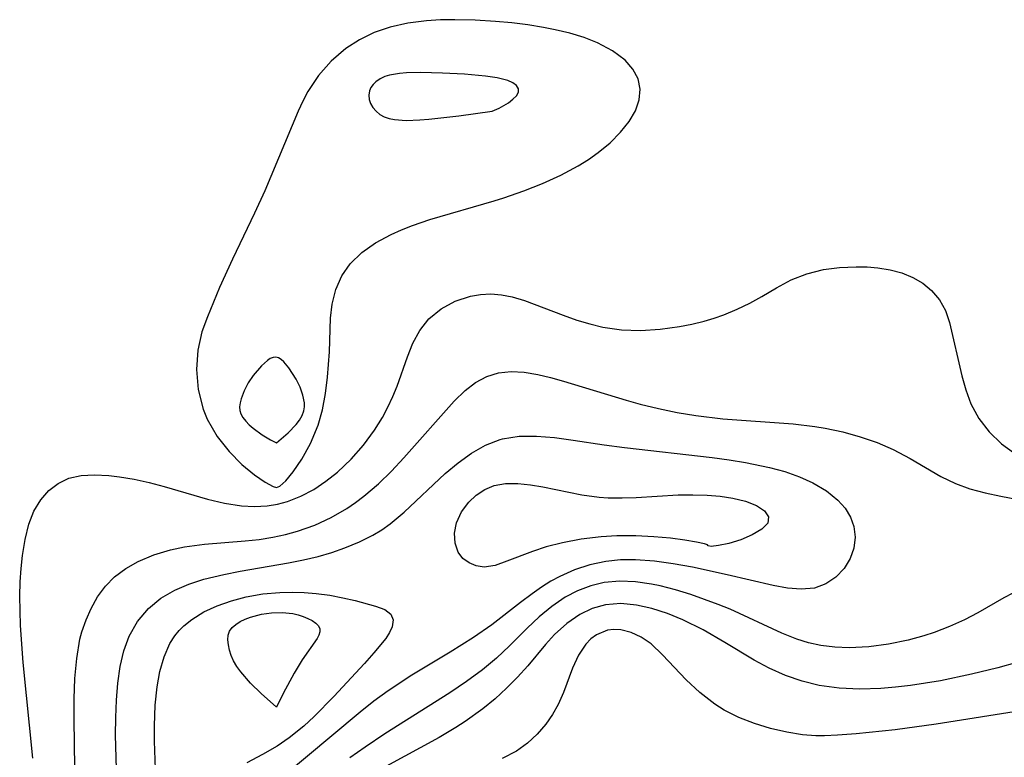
# Model space of a CAD drawing. Header units: metres. Extents: x 1073367 to 1082519, y 1569854 to 1574957.
# Tile 189 of 256: x 1075285 to 1075376, y 1573412 to 1573480. Entities that reach past the tile are written whole.
import ezdxf

# ---------------------------------------------------------------- set-up
doc = ezdxf.new("R2010")
doc.units = ezdxf.units.M
doc.layers.add('CGG_CurvaNivelLidar_v1', color=253, linetype='Continuous', lineweight=30)

msp = doc.modelspace()

# ---------------------------------------------------------------- linework, layer by layer
at = {"layer": 'CGG_CurvaNivelLidar_v1'}
for p, q in [((1075323.6995, 1573479.877, 67), (1075322.3923, 1573479.7946, 67)), ((1075325.0242, 1573479.9054, 67), (1075323.6995, 1573479.877, 67)), ((1075326.908, 1573479.8686, 67), (1075325.0242, 1573479.9054, 67)), ((1075328.7986, 1573479.7527, 67), (1075326.908, 1573479.8686, 67)), ((1075319.0284, 1573479.2153, 67), (1075317.5654, 1573478.7103, 67)), ((1075320.6793, 1573479.5802, 67), (1075319.0284, 1573479.2153, 67)), ((1075322.3923, 1573479.7946, 67), (1075320.6793, 1573479.5802, 67)), ((1075330.3032, 1573479.6066, 67), (1075328.7986, 1573479.7527, 67)), ((1075331.7931, 1573479.4156, 67), (1075330.3032, 1573479.6066, 67)), ((1075333.2582, 1573479.1794, 67), (1075331.7931, 1573479.4156, 67)), ((1075334.3186, 1573478.9727, 67), (1075333.2582, 1573479.1794, 67)), ((1075335.6984, 1573478.6412, 67), (1075334.3186, 1573478.9727, 67)), ((1075316.1885, 1573478.0484, 67), (1075314.9153, 1573477.2324, 67)), ((1075317.5654, 1573478.7103, 67), (1075316.1885, 1573478.0484, 67)), ((1075337.0144, 1573478.2411, 67), (1075335.6984, 1573478.6412, 67)), ((1075338.2459, 1573477.7643, 67), (1075337.0144, 1573478.2411, 67)), ((1075314.9153, 1573477.2324, 67), (1075313.572, 1573476.0756, 67)), ((1075339.6502, 1573477.0321, 67), (1075338.2459, 1573477.7643, 67)), ((1075340.8138, 1573476.1497, 67), (1075339.6502, 1573477.0321, 67)), ((1075313.572, 1573476.0756, 67), (1075312.4014, 1573474.74, 67)), ((1075341.5266, 1573475.3238, 67), (1075340.8138, 1573476.1497, 67)), ((1075342.0048, 1573474.4184, 67), (1075341.5266, 1573475.3238, 67)), ((1075312.4014, 1573474.74, 67), (1075311.4127, 1573473.2546, 67)), ((1075318.1001, 1573474.4234, 67.5), (1075317.7078, 1573474.1498, 67.5)), ((1075318.5579, 1573474.6359, 67.5), (1075318.1001, 1573474.4234, 67.5)), ((1075318.9811, 1573474.7662, 67.5), (1075318.5579, 1573474.6359, 67.5)), ((1075319.9047, 1573474.9257, 67.5), (1075318.9811, 1573474.7662, 67.5)), ((1075320.5398, 1573474.9781, 67.5), (1075319.9047, 1573474.9257, 67.5)), ((1075321.8599, 1573475.0091, 67.5), (1075320.5398, 1573474.9781, 67.5)), ((1075323.8947, 1573474.9562, 67.5), (1075321.8599, 1573475.0091, 67.5)), ((1075325.9352, 1573474.8431, 67.5), (1075323.8947, 1573474.9562, 67.5)), ((1075327.8729, 1573474.6663, 67.5), (1075325.9352, 1573474.8431, 67.5)), ((1075328.9414, 1573474.5021, 67.5), (1075327.8729, 1573474.6663, 67.5)), ((1075329.9375, 1573474.2561, 67.5), (1075328.9414, 1573474.5021, 67.5)), ((1075342.2115, 1573473.4591, 67), (1075342.0048, 1573474.4184, 67)), ((1075317.262, 1573473.6084, 67.5), (1075317.1322, 1573473.2993, 67.5)), ((1075317.4564, 1573473.894, 67.5), (1075317.262, 1573473.6084, 67.5)), ((1075317.7078, 1573474.1498, 67.5), (1075317.4564, 1573473.894, 67.5)), ((1075330.3989, 1573474.0599, 67.5), (1075329.9375, 1573474.2561, 67.5)), ((1075330.7439, 1573473.8073, 67.5), (1075330.3989, 1573474.0599, 67.5)), ((1075330.9321, 1573473.5098, 67.5), (1075330.7439, 1573473.8073, 67.5)), ((1075330.9266, 1573473.1793, 67.5), (1075330.9321, 1573473.5098, 67.5)), ((1075342.1172, 1573472.4705, 67), (1075342.2115, 1573473.4591, 67)), ((1075311.4127, 1573473.2546, 67), (1075310.9372, 1573472.3558, 67)), ((1075317.1322, 1573473.2993, 67.5), (1075317.071, 1573472.9117, 67.5)), ((1075317.071, 1573472.9117, 67.5), (1075317.1039, 1573472.5158, 67.5)), ((1075317.1039, 1573472.5158, 67.5), (1075317.2252, 1573472.1283, 67.5)), ((1075329.9914, 1573472.2138, 67.5), (1075330.4042, 1573472.5255, 67.5)), ((1075330.4042, 1573472.5255, 67.5), (1075330.7341, 1573472.8529, 67.5)), ((1075330.7341, 1573472.8529, 67.5), (1075330.9266, 1573473.1793, 67.5)), ((1075310.9372, 1573472.3558, 67), (1075310.5016, 1573471.4227, 67)), ((1075317.2252, 1573472.1283, 67.5), (1075317.439, 1573471.7535, 67.5)), ((1075317.439, 1573471.7535, 67.5), (1075317.7294, 1573471.4148, 67.5)), ((1075328.5, 1573471.4285, 67.5), (1075329.1271, 1573471.702, 67.5)), ((1075329.1271, 1573471.702, 67.5), (1075329.9914, 1573472.2138, 67.5)), ((1075341.7602, 1573471.4709, 67), (1075342.1172, 1573472.4705, 67)), ((1075310.5016, 1573471.4227, 67), (1075307.4336, 1573464.0445, 67)), ((1075317.7294, 1573471.4148, 67.5), (1075318.0841, 1573471.123, 67.5)), ((1075318.0841, 1573471.123, 67.5), (1075318.4955, 1573470.8922, 67.5)), ((1075318.4955, 1573470.8922, 67.5), (1075318.9485, 1573470.7363, 67.5)), ((1075318.9485, 1573470.7363, 67.5), (1075319.4407, 1573470.6399, 67.5)), ((1075321.7907, 1573470.6167, 67.5), (1075322.6262, 1573470.6827, 67.5)), ((1075322.6262, 1573470.6827, 67.5), (1075325.4024, 1573470.9875, 67.5)), ((1075325.4024, 1573470.9875, 67.5), (1075328.5, 1573471.4285, 67.5)), ((1075341.1855, 1573470.4796, 67), (1075341.7602, 1573471.4709, 67)), ((1075319.4407, 1573470.6399, 67.5), (1075320.5069, 1573470.5727, 67.5)), ((1075320.5069, 1573470.5727, 67.5), (1075321.7907, 1573470.6167, 67.5)), ((1075340.3852, 1573469.466, 67), (1075341.1855, 1573470.4796, 67)), ((1075339.4187, 1573468.4957, 67), (1075340.3852, 1573469.466, 67)), ((1075338.3125, 1573467.5836, 67), (1075339.4187, 1573468.4957, 67)), ((1075337.4198, 1573466.9576, 67), (1075338.3125, 1573467.5836, 67)), ((1075334.8613, 1573465.5097, 67), (1075336.4719, 1573466.3711, 67)), ((1075336.4719, 1573466.3711, 67), (1075337.4198, 1573466.9576, 67)), ((1075333.1665, 1573464.7332, 67), (1075334.8613, 1573465.5097, 67)), ((1075331.414, 1573464.0326, 67), (1075333.1665, 1573464.7332, 67)), ((1075307.4336, 1573464.0445, 67), (1075306.4706, 1573461.966, 67)), ((1075328.688, 1573463.1168, 67), (1075329.5789, 1573463.3931, 67)), ((1075329.5789, 1573463.3931, 67), (1075331.414, 1573464.0326, 67)), ((1075322.7095, 1573461.3785, 67), (1075328.688, 1573463.1168, 67)), ((1075306.4706, 1573461.966, 67), (1075304.4199, 1573457.7195, 67)), ((1075320.0915, 1573460.4314, 67), (1075321.1016, 1573460.8295, 67)), ((1075321.1016, 1573460.8295, 67), (1075322.7095, 1573461.3785, 67)), ((1075317.6877, 1573459.2235, 67), (1075319.1197, 1573459.9955, 67)), ((1075319.1197, 1573459.9955, 67), (1075320.0915, 1573460.4314, 67)), ((1075316.4087, 1573458.3312, 67), (1075317.6877, 1573459.2235, 67)), ((1075315.3339, 1573457.2934, 67), (1075316.4087, 1573458.3312, 67)), ((1075304.4199, 1573457.7195, 67), (1075303.2352, 1573455.0832, 67)), ((1075314.5497, 1573456.155, 67), (1075315.3339, 1573457.2934, 67)), ((1075360.686, 1573456.9383, 66.5), (1075362.2086, 1573457.0033, 66.5)), ((1075362.2086, 1573457.0033, 66.5), (1075363.2262, 1573456.987, 66.5)), ((1075313.9911, 1573454.8929, 67), (1075314.5497, 1573456.155, 67)), ((1075356.1878, 1573455.802, 66.5), (1075357.6409, 1573456.3674, 66.5)), ((1075357.6409, 1573456.3674, 66.5), (1075359.1778, 1573456.7447, 66.5)), ((1075359.1778, 1573456.7447, 66.5), (1075360.686, 1573456.9383, 66.5)), ((1075363.2262, 1573456.987, 66.5), (1075364.2291, 1573456.9112, 66.5)), ((1075364.2291, 1573456.9112, 66.5), (1075365.3656, 1573456.7284, 66.5)), ((1075365.3656, 1573456.7284, 66.5), (1075366.4513, 1573456.4353, 66.5)), ((1075366.4513, 1573456.4353, 66.5), (1075367.4651, 1573456.0218, 66.5)), ((1075354.8378, 1573455.0651, 66.5), (1075356.1878, 1573455.802, 66.5)), ((1075367.4651, 1573456.0218, 66.5), (1075368.3838, 1573455.4786, 66.5)), ((1075368.3838, 1573455.4786, 66.5), (1075369.1893, 1573454.8111, 66.5)), ((1075303.2352, 1573455.0832, 67), (1075302.1016, 1573452.368, 67)), ((1075313.6519, 1573453.5405, 67), (1075313.9911, 1573454.8929, 67)), ((1075325.0608, 1573453.8231, 66.5), (1075326.4726, 1573454.2895, 66.5)), ((1075326.4726, 1573454.2895, 66.5), (1075327.4072, 1573454.4481, 66.5)), ((1075327.4072, 1573454.4481, 66.5), (1075328.3629, 1573454.4937, 66.5)), ((1075328.3629, 1573454.4937, 66.5), (1075329.349, 1573454.4195, 66.5)), ((1075329.349, 1573454.4195, 66.5), (1075330.3374, 1573454.232, 66.5)), ((1075352.3699, 1573453.642, 66.5), (1075353.4936, 1573454.2574, 66.5)), ((1075353.4936, 1573454.2574, 66.5), (1075354.8378, 1573455.0651, 66.5)), ((1075369.1893, 1573454.8111, 66.5), (1075369.9291, 1573453.9348, 66.5)), ((1075313.521, 1573452.2436, 67), (1075313.6519, 1573453.5405, 67)), ((1075323.7659, 1573453.115, 66.5), (1075325.0608, 1573453.8231, 66.5)), ((1075330.3374, 1573454.232, 66.5), (1075331.4926, 1573453.8873, 66.5)), ((1075331.4926, 1573453.8873, 66.5), (1075335.0778, 1573452.5143, 66.5)), ((1075351.1874, 1573453.0715, 66.5), (1075352.3699, 1573453.642, 66.5)), ((1075369.9291, 1573453.9348, 66.5), (1075370.4886, 1573452.9403, 66.5)), ((1075322.6343, 1573452.1767, 66.5), (1075323.7659, 1573453.115, 66.5)), ((1075335.0778, 1573452.5143, 66.5), (1075336.329, 1573452.072, 66.5)), ((1075349.0524, 1573452.2398, 66.5), (1075349.9546, 1573452.5597, 66.5)), ((1075349.9546, 1573452.5597, 66.5), (1075351.1874, 1573453.0715, 66.5)), ((1075370.4886, 1573452.9403, 66.5), (1075370.868, 1573451.8533, 66.5)), ((1075302.1016, 1573452.368, 67), (1075301.5904, 1573450.9646, 67)), ((1075313.4081, 1573449.1294, 67), (1075313.521, 1573452.2436, 67)), ((1075321.7749, 1573451.101, 66.5), (1075322.6343, 1573452.1767, 66.5)), ((1075336.329, 1573452.072, 66.5), (1075337.5292, 1573451.7103, 66.5)), ((1075337.5292, 1573451.7103, 66.5), (1075338.7519, 1573451.4221, 66.5)), ((1075345.8496, 1573451.4639, 66.5), (1075346.9991, 1573451.6859, 66.5)), ((1075346.9991, 1573451.6859, 66.5), (1075348.1309, 1573451.9619, 66.5)), ((1075348.1309, 1573451.9619, 66.5), (1075349.0524, 1573452.2398, 66.5)), ((1075370.868, 1573451.8533, 66.5), (1075372.0044, 1573446.9119, 66.5)), ((1075301.5904, 1573450.9646, 67), (1075301.2131, 1573449.2896, 67)), ((1075321.1503, 1573449.9392, 66.5), (1075321.7749, 1573451.101, 66.5)), ((1075338.7519, 1573451.4221, 66.5), (1075340.4872, 1573451.1724, 66.5)), ((1075340.4872, 1573451.1724, 66.5), (1075342.2411, 1573451.1023, 66.5)), ((1075342.2411, 1573451.1023, 66.5), (1075344.0521, 1573451.2118, 66.5)), ((1075344.0521, 1573451.2118, 66.5), (1075345.8496, 1573451.4639, 66.5)), ((1075320.6405, 1573448.6678, 66.5), (1075321.1503, 1573449.9392, 66.5)), ((1075301.2131, 1573449.2896, 67), (1075301.0912, 1573447.4823, 67)), ((1075313.2453, 1573446.7885, 67), (1075313.4081, 1573449.1294, 67)), ((1075307.6573, 1573448.3129, 67.5), (1075307.1215, 1573447.8279, 67.5)), ((1075307.9238, 1573448.4922, 67.5), (1075307.6573, 1573448.3129, 67.5)), ((1075308.1869, 1573448.6093, 67.5), (1075307.9238, 1573448.4922, 67.5)), ((1075308.4443, 1573448.643, 67.5), (1075308.1869, 1573448.6093, 67.5)), ((1075308.6997, 1573448.5738, 67.5), (1075308.4443, 1573448.643, 67.5)), ((1075308.9484, 1573448.418, 67.5), (1075308.6997, 1573448.5738, 67.5)), ((1075309.1912, 1573448.1978, 67.5), (1075308.9484, 1573448.418, 67.5)), ((1075309.6613, 1573447.6283, 67.5), (1075309.1912, 1573448.1978, 67.5)), ((1075319.6864, 1573445.953, 66.5), (1075320.6405, 1573448.6678, 66.5)), ((1075301.0912, 1573447.4823, 67), (1075301.2502, 1573445.6271, 67)), ((1075307.1215, 1573447.8279, 67.5), (1075306.3438, 1573446.9188, 67.5)), ((1075310.3147, 1573446.5962, 67.5), (1075309.6613, 1573447.6283, 67.5)), ((1075327.9857, 1573446.8327, 66), (1075329.0697, 1573447.1878, 66)), ((1075329.0697, 1573447.1878, 66), (1075330.24, 1573447.3094, 66)), ((1075330.24, 1573447.3094, 66), (1075331.4639, 1573447.2307, 66)), ((1075331.4639, 1573447.2307, 66), (1075332.7357, 1573447.0082, 66)), ((1075332.7357, 1573447.0082, 66), (1075333.8965, 1573446.7295, 66)), ((1075305.8811, 1573446.241, 67.5), (1075305.5006, 1573445.5094, 67.5)), ((1075306.3438, 1573446.9188, 67.5), (1075305.8811, 1573446.241, 67.5)), ((1075310.6838, 1573445.8467, 67.5), (1075310.3147, 1573446.5962, 67.5)), ((1075313.052, 1573445.2553, 67), (1075313.2453, 1573446.7885, 67)), ((1075325.9896, 1573445.535, 66), (1075326.9588, 1573446.2696, 66)), ((1075326.9588, 1573446.2696, 66), (1075327.9857, 1573446.8327, 66)), ((1075333.8965, 1573446.7295, 66), (1075335.0862, 1573446.3974, 66)), ((1075335.0862, 1573446.3974, 66), (1075340.9176, 1573444.6289, 66)), ((1075372.0044, 1573446.9119, 66.5), (1075372.3761, 1573445.5907, 66.5)), ((1075301.2502, 1573445.6271, 67), (1075301.7127, 1573443.807, 67)), ((1075305.5006, 1573445.5094, 67.5), (1075305.223, 1573444.7611, 67.5)), ((1075310.9401, 1573445.1179, 67.5), (1075310.6838, 1573445.8467, 67.5)), ((1075312.7631, 1573443.7544, 67), (1075313.052, 1573445.2553, 67)), ((1075319.2878, 1573444.9692, 66.5), (1075319.6864, 1573445.953, 66.5)), ((1075324.98, 1573444.5633, 66), (1075325.9896, 1573445.535, 66)), ((1075372.3761, 1573445.5907, 66.5), (1075372.8567, 1573444.3122, 66.5)), ((1075305.1344, 1573444.3904, 67.5), (1075305.0924, 1573444.0275, 67.5)), ((1075305.223, 1573444.7611, 67.5), (1075305.1344, 1573444.3904, 67.5)), ((1075311.0881, 1573444.3861, 67.5), (1075310.9401, 1573445.1179, 67.5)), ((1075311.1072, 1573444.0273, 67.5), (1075311.0881, 1573444.3861, 67.5)), ((1075318.8345, 1573443.9965, 66.5), (1075319.2878, 1573444.9692, 66.5)), ((1075320.318, 1573439.301, 66), (1075324.98, 1573444.5633, 66)), ((1075340.9176, 1573444.6289, 66), (1075342.2055, 1573444.2756, 66)), ((1075342.2055, 1573444.2756, 66), (1075343.906, 1573443.8603, 66)), ((1075372.8567, 1573444.3122, 66.5), (1075373.5992, 1573442.9473, 66.5)), ((1075301.7127, 1573443.807, 67), (1075302.0928, 1573442.8703, 67)), ((1075305.0924, 1573444.0275, 67.5), (1075305.113, 1573443.677, 67.5)), ((1075305.113, 1573443.677, 67.5), (1075305.2027, 1573443.3658, 67.5)), ((1075305.2027, 1573443.3658, 67.5), (1075305.3842, 1573443.0422, 67.5)), ((1075310.8887, 1573443.2322, 67.5), (1075311.053, 1573443.6526, 67.5)), ((1075311.053, 1573443.6526, 67.5), (1075311.1072, 1573444.0273, 67.5)), ((1075312.3592, 1573442.3243, 67), (1075312.7631, 1573443.7544, 67)), ((1075318.3196, 1573443.0428, 66.5), (1075318.8345, 1573443.9965, 66.5)), ((1075343.906, 1573443.8603, 66), (1075345.6263, 1573443.5046, 66)), ((1075345.6263, 1573443.5046, 66), (1075347.3617, 1573443.2165, 66)), ((1075302.0928, 1573442.8703, 67), (1075303.0053, 1573441.2849, 67)), ((1075305.3842, 1573443.0422, 67.5), (1075305.6509, 1573442.7058, 67.5)), ((1075305.6509, 1573442.7058, 67.5), (1075305.9826, 1573442.3674, 67.5)), ((1075310.3146, 1573442.3809, 67.5), (1075310.6337, 1573442.8035, 67.5)), ((1075310.6337, 1573442.8035, 67.5), (1075310.8887, 1573443.2322, 67.5)), ((1075317.5909, 1573441.8785, 66.5), (1075318.3196, 1573443.0428, 66.5)), ((1075347.3617, 1573443.2165, 66), (1075349.8554, 1573442.9275, 66)), ((1075349.8554, 1573442.9275, 66), (1075356.3964, 1573442.465, 66)), ((1075356.3964, 1573442.465, 66), (1075358.3969, 1573442.216, 66)), ((1075373.5992, 1573442.9473, 66.5), (1075374.5463, 1573441.6967, 66.5)), ((1075305.9826, 1573442.3674, 67.5), (1075306.359, 1573442.0376, 67.5)), ((1075306.359, 1573442.0376, 67.5), (1075307.1662, 1573441.4457, 67.5)), ((1075308.5, 1573440.7, 67.5), (1075309.5887, 1573441.6103, 67.5)), ((1075309.5887, 1573441.6103, 67.5), (1075310.3146, 1573442.3809, 67.5)), ((1075311.6688, 1573440.6351, 67), (1075312.3592, 1573442.3243, 67)), ((1075316.5573, 1573440.4816, 66.5), (1075317.5909, 1573441.8785, 66.5)), ((1075358.3969, 1573442.216, 66), (1075359.3386, 1573442.0518, 66)), ((1075359.3386, 1573442.0518, 66), (1075360.9858, 1573441.6961, 66)), ((1075360.9858, 1573441.6961, 66), (1075362.5954, 1573441.2567, 66)), ((1075374.5463, 1573441.6967, 66.5), (1075375.6844, 1573440.5879, 66.5)), ((1075303.0053, 1573441.2849, 67), (1075304.1129, 1573439.8786, 67)), ((1075307.1662, 1573441.4457, 67.5), (1075307.9528, 1573440.9786, 67.5)), ((1075307.9528, 1573440.9786, 67.5), (1075308.5, 1573440.7, 67.5)), ((1075310.8681, 1573439.174, 67), (1075311.6688, 1573440.6351, 67)), ((1075327.8715, 1573440.4824, 65.5), (1075329.2277, 1573441.0069, 65.5)), ((1075329.2277, 1573441.0069, 65.5), (1075329.441, 1573441.0638, 65.5)), ((1075329.441, 1573441.0638, 65.5), (1075330.9828, 1573441.302, 65.5)), ((1075330.9828, 1573441.302, 65.5), (1075332.5975, 1573441.3177, 65.5)), ((1075332.5975, 1573441.3177, 65.5), (1075334.2691, 1573441.1806, 65.5)), ((1075334.2691, 1573441.1806, 65.5), (1075335.9861, 1573440.949, 65.5)), ((1075335.9861, 1573440.949, 65.5), (1075338.8665, 1573440.505, 65.5)), ((1075362.5954, 1573441.2567, 66), (1075364.1545, 1573440.7248, 66)), ((1075364.1545, 1573440.7248, 66), (1075365.6469, 1573440.0863, 66)), ((1075375.6844, 1573440.5879, 66.5), (1075376.7868, 1573439.7813, 66.5)), ((1075304.1129, 1573439.8786, 67), (1075305.3, 1573438.6844, 67)), ((1075315.411, 1573439.1769, 66.5), (1075316.5573, 1573440.4816, 66.5)), ((1075325.3449, 1573438.8493, 65.5), (1075326.582, 1573439.744, 65.5)), ((1075326.582, 1573439.744, 65.5), (1075327.8715, 1573440.4824, 65.5)), ((1075338.8665, 1573440.505, 65.5), (1075340.7394, 1573440.2598, 65.5)), ((1075340.7394, 1573440.2598, 65.5), (1075348.8782, 1573439.337, 65.5)), ((1075365.6469, 1573440.0863, 66), (1075367.2254, 1573439.2438, 66)), ((1075310.0549, 1573437.9901, 67), (1075310.8681, 1573439.174, 67)), ((1075314.1635, 1573437.9852, 66.5), (1075315.411, 1573439.1769, 66.5)), ((1075319.1583, 1573438.0709, 66), (1075320.318, 1573439.301, 66)), ((1075324.1488, 1573437.8457, 65.5), (1075325.3449, 1573438.8493, 65.5)), ((1075348.8782, 1573439.337, 65.5), (1075350.4374, 1573439.121, 65.5)), ((1075350.4374, 1573439.121, 65.5), (1075351.9758, 1573438.8675, 65.5)), ((1075351.9758, 1573438.8675, 65.5), (1075354.1786, 1573438.4089, 65.5)), ((1075367.2254, 1573439.2438, 66), (1075370.0613, 1573437.5828, 66)), ((1075305.3, 1573438.6844, 67), (1075306.4523, 1573437.7336, 67)), ((1075309.3579, 1573437.1652, 67), (1075310.0549, 1573437.9901, 67)), ((1075313.0859, 1573437.1233, 66.5), (1075314.1635, 1573437.9852, 66.5)), ((1075317.9463, 1573436.8922, 66), (1075319.1583, 1573438.0709, 66)), ((1075320.3258, 1573434.2549, 65.5), (1075324.1488, 1573437.8457, 65.5)), ((1075354.1786, 1573438.4089, 65.5), (1075355.6033, 1573438.0199, 65.5)), ((1075355.6033, 1573438.0199, 65.5), (1075356.9575, 1573437.5513, 65.5)), ((1075287.4039, 1573436.2632, 66.5), (1075288.2685, 1573436.9356, 66.5)), ((1075288.2685, 1573436.9356, 66.5), (1075289.2477, 1573437.4061, 66.5)), ((1075289.2477, 1573437.4061, 66.5), (1075290.4, 1573437.6642, 66.5)), ((1075290.4, 1573437.6642, 66.5), (1075291.6477, 1573437.7254, 66.5)), ((1075291.6477, 1573437.7254, 66.5), (1075292.97, 1573437.6516, 66.5)), ((1075292.97, 1573437.6516, 66.5), (1075293.9427, 1573437.5432, 66.5)), ((1075293.9427, 1573437.5432, 66.5), (1075295.3092, 1573437.3203, 66.5)), ((1075295.3092, 1573437.3203, 66.5), (1075296.6995, 1573437.0199, 66.5)), ((1075296.6995, 1573437.0199, 66.5), (1075298.0978, 1573436.6517, 66.5)), ((1075306.4523, 1573437.7336, 67), (1075307.4675, 1573437.0424, 67)), ((1075307.4675, 1573437.0424, 67), (1075308.1936, 1573436.6428, 67)), ((1075308.8179, 1573436.671, 67), (1075309.3579, 1573437.1652, 67)), ((1075311.9521, 1573436.3663, 66.5), (1075313.0859, 1573437.1233, 66.5)), ((1075328.6851, 1573436.7341, 65), (1075329.7332, 1573436.9219, 65)), ((1075329.7332, 1573436.9219, 65), (1075330.8572, 1573436.9314, 65)), ((1075330.8572, 1573436.9314, 65), (1075332.0357, 1573436.8105, 65)), ((1075356.9575, 1573437.5513, 65.5), (1075358.218, 1573436.991, 65.5)), ((1075358.218, 1573436.991, 65.5), (1075359.4665, 1573436.2516, 65.5)), ((1075370.0613, 1573437.5828, 66), (1075371.4156, 1573436.9203, 66)), ((1075371.4156, 1573436.9203, 66), (1075372.7658, 1573436.4303, 66)), ((1075286.6657, 1573435.4171, 66.5), (1075287.4039, 1573436.2632, 66.5)), ((1075298.0978, 1573436.6517, 66.5), (1075302.1087, 1573435.462, 66.5)), ((1075308.1936, 1573436.6428, 67), (1075308.5, 1573436.5521, 67)), ((1075308.5, 1573436.5521, 67), (1075308.8179, 1573436.671, 67)), ((1075310.7664, 1573435.7316, 66.5), (1075311.9521, 1573436.3663, 66.5)), ((1075316.5889, 1573435.7321, 66), (1075317.9463, 1573436.8922, 66)), ((1075327.0204, 1573435.8486, 65), (1075327.807, 1573436.37, 65)), ((1075327.807, 1573436.37, 65), (1075328.6851, 1573436.7341, 65)), ((1075332.0357, 1573436.8105, 65), (1075333.189, 1573436.6129, 65)), ((1075333.189, 1573436.6129, 65), (1075336.7896, 1573435.8789, 65)), ((1075359.4665, 1573436.2516, 65.5), (1075360.5247, 1573435.3843, 65.5)), ((1075372.7658, 1573436.4303, 66), (1075374.1739, 1573436.0484, 66)), ((1075374.1739, 1573436.0484, 66), (1075375.6202, 1573435.7354, 66)), ((1075286.0317, 1573434.349, 66.5), (1075286.6657, 1573435.4171, 66.5)), ((1075302.1087, 1573435.462, 66.5), (1075303.6823, 1573435.0969, 66.5)), ((1075303.6823, 1573435.0969, 66.5), (1075305.2507, 1573434.8576, 66.5)), ((1075308.5879, 1573434.9919, 66.5), (1075309.5303, 1573435.2426, 66.5)), ((1075309.5303, 1573435.2426, 66.5), (1075310.7664, 1573435.7316, 66.5)), ((1075315.0317, 1573434.6185, 66), (1075315.8228, 1573435.1559, 66)), ((1075315.8228, 1573435.1559, 66), (1075316.5889, 1573435.7321, 66)), ((1075325.6494, 1573434.2814, 65), (1075326.3354, 1573435.2059, 65)), ((1075326.3354, 1573435.2059, 65), (1075327.0204, 1573435.8486, 65)), ((1075336.7896, 1573435.8789, 65), (1075338.3983, 1573435.6549, 65)), ((1075338.3983, 1573435.6549, 65), (1075339.2492, 1573435.5946, 65)), ((1075339.2492, 1573435.5946, 65), (1075340.5379, 1573435.5769, 65)), ((1075340.5379, 1573435.5769, 65), (1075341.8334, 1573435.6229, 65)), ((1075341.8334, 1573435.6229, 65), (1075345.7265, 1573435.8627, 65)), ((1075345.7265, 1573435.8627, 65), (1075347.08, 1573435.885, 65)), ((1075347.08, 1573435.885, 65), (1075348.412, 1573435.8424, 65)), ((1075348.412, 1573435.8424, 65), (1075349.6183, 1573435.7354, 65)), ((1075349.6183, 1573435.7354, 65), (1075350.776, 1573435.5594, 65)), ((1075350.776, 1573435.5594, 65), (1075351.9693, 1573435.2812, 65)), ((1075351.9693, 1573435.2812, 65), (1075352.9878, 1573434.8872, 65)), ((1075360.5247, 1573435.3843, 65.5), (1075361.1853, 1573434.6237, 65.5)), ((1075375.6202, 1573435.7354, 66), (1075379.1245, 1573435.0764, 66)), ((1075285.5543, 1573433.1436, 66.5), (1075286.0317, 1573434.349, 66.5)), ((1075305.2507, 1573434.8576, 66.5), (1075306.4592, 1573434.7895, 66.5)), ((1075306.4592, 1573434.7895, 66.5), (1075307.6504, 1573434.8451, 66.5)), ((1075307.6504, 1573434.8451, 66.5), (1075308.5879, 1573434.9919, 66.5)), ((1075313.5715, 1573433.7702, 66), (1075315.0317, 1573434.6185, 66)), ((1075319.0427, 1573433.1686, 65.5), (1075320.3258, 1573434.2549, 65.5)), ((1075325.1893, 1573433.2699, 65), (1075325.6494, 1573434.2814, 65)), ((1075352.9878, 1573434.8872, 65), (1075353.7294, 1573434.3949, 65)), ((1075353.7294, 1573434.3949, 65), (1075354.1022, 1573433.8399, 65)), ((1075361.1853, 1573434.6237, 65.5), (1075361.6845, 1573433.8032, 65.5)), ((1075312.0445, 1573433.0574, 66), (1075313.5715, 1573433.7702, 66)), ((1075325.0063, 1573432.3063, 65), (1075325.1893, 1573433.2699, 65)), ((1075354.1022, 1573433.8399, 65), (1075354.0234, 1573433.2579, 65)), ((1075361.6845, 1573433.8032, 65.5), (1075362.0018, 1573432.9402, 65.5)), ((1075285.2061, 1573431.7438, 66.5), (1075285.5543, 1573433.1436, 66.5)), ((1075309.3286, 1573432.1859, 66), (1075310.4591, 1573432.4894, 66)), ((1075310.4591, 1573432.4894, 66), (1075312.0445, 1573433.0574, 66)), ((1075317.4471, 1573432.132, 65.5), (1075318.2667, 1573432.6231, 65.5)), ((1075318.2667, 1573432.6231, 65.5), (1075319.0427, 1573433.1686, 65.5)), ((1075353.4748, 1573432.6886, 65), (1075352.5865, 1573432.1624, 65)), ((1075354.0234, 1573433.2579, 65), (1075353.4748, 1573432.6886, 65)), ((1075362.0018, 1573432.9402, 65.5), (1075362.1207, 1573431.9336, 65.5)), ((1075284.9714, 1573430.2529, 66.5), (1075285.2061, 1573431.7438, 66.5)), ((1075301.8307, 1573431.2878, 66), (1075305.6132, 1573431.5943, 66)), ((1075305.6132, 1573431.5943, 66), (1075306.9003, 1573431.7444, 66)), ((1075306.9003, 1573431.7444, 66), (1075308.1789, 1573431.9467, 66)), ((1075308.1789, 1573431.9467, 66), (1075309.3286, 1573432.1859, 66)), ((1075314.8523, 1573430.9694, 65.5), (1075316.1819, 1573431.5082, 65.5)), ((1075316.1819, 1573431.5082, 65.5), (1075317.4471, 1573432.132, 65.5)), ((1075325.0568, 1573431.376, 65), (1075325.0063, 1573432.3063, 65)), ((1075336.7339, 1573431.7513, 65), (1075335.0119, 1573431.4362, 65)), ((1075338.5771, 1573431.9705, 65), (1075336.7339, 1573431.7513, 65)), ((1075340.0457, 1573432.0575, 65), (1075338.5771, 1573431.9705, 65)), ((1075341.7959, 1573432.062, 65), (1075340.0457, 1573432.0575, 65)), ((1075343.4719, 1573431.9819, 65), (1075341.7959, 1573432.062, 65)), ((1075345.0098, 1573431.8431, 65), (1075343.4719, 1573431.9819, 65)), ((1075346.3459, 1573431.6703, 65), (1075345.0098, 1573431.8431, 65)), ((1075347.4158, 1573431.4878, 65), (1075346.3459, 1573431.6703, 65)), ((1075348.1538, 1573431.3195, 65), (1075347.4158, 1573431.4878, 65)), ((1075351.5182, 1573431.7126, 65), (1075350.4241, 1573431.3702, 65)), ((1075352.5865, 1573432.1624, 65), (1075351.5182, 1573431.7126, 65)), ((1075362.1207, 1573431.9336, 65.5), (1075362.0044, 1573430.9326, 65.5)), ((1075297.1484, 1573430.3183, 66), (1075298.6885, 1573430.7884, 66)), ((1075298.6885, 1573430.7884, 66), (1075299.9885, 1573431.0565, 66)), ((1075299.9885, 1573431.0565, 66), (1075301.8307, 1573431.2878, 66)), ((1075312.3629, 1573430.1665, 65.5), (1075313.6245, 1573430.541, 65.5)), ((1075313.6245, 1573430.541, 65.5), (1075314.8523, 1573430.9694, 65.5)), ((1075325.346, 1573430.5485, 65), (1075325.0568, 1573431.376, 65)), ((1075325.7778, 1573429.9835, 65), (1075325.346, 1573430.5485, 65)), ((1075332.2132, 1573430.6335, 65), (1075329.8638, 1573429.7121, 65)), ((1075333.4891, 1573431.0538, 65), (1075332.2132, 1573430.6335, 65)), ((1075335.0119, 1573431.4362, 65), (1075333.4891, 1573431.0538, 65)), ((1075348.4327, 1573431.2255, 65), (1075348.1538, 1573431.3195, 65)), ((1075348.5, 1573431.1578, 65), (1075348.4327, 1573431.2255, 65)), ((1075348.7872, 1573431.0968, 65), (1075348.5, 1573431.1578, 65)), ((1075349.455, 1573431.161, 65), (1075348.7872, 1573431.0968, 65)), ((1075350.4241, 1573431.3702, 65), (1075349.455, 1573431.161, 65)), ((1075362.0044, 1573430.9326, 65.5), (1075361.6751, 1573429.9774, 65.5)), ((1075284.8372, 1573429.0491, 66.5), (1075284.9714, 1573430.2529, 66.5)), ((1075294.5355, 1573429.0559, 66), (1075295.7017, 1573429.7055, 66)), ((1075295.7017, 1573429.7055, 66), (1075297.1484, 1573430.3183, 66)), ((1075309.6152, 1573429.5579, 65.5), (1075311.0012, 1573429.8368, 65.5)), ((1075311.0012, 1573429.8368, 65.5), (1075312.3629, 1573430.1665, 65.5)), ((1075326.3481, 1573429.5548, 65), (1075325.7778, 1573429.9835, 65)), ((1075329.8638, 1573429.7121, 65), (1075328.7736, 1573429.3347, 65)), ((1075339.0124, 1573429.7066, 65.5), (1075337.5466, 1573429.3921, 65.5)), ((1075340.3856, 1573429.8366, 65.5), (1075339.0124, 1573429.7066, 65.5)), ((1075341.7857, 1573429.8413, 65.5), (1075340.3856, 1573429.8366, 65.5)), ((1075343.5206, 1573429.7179, 65.5), (1075341.7857, 1573429.8413, 65.5)), ((1075345.2695, 1573429.4815, 65.5), (1075343.5206, 1573429.7179, 65.5)), ((1075361.6751, 1573429.9774, 65.5), (1075361.0991, 1573429.0408, 65.5)), ((1075284.7475, 1573427.8121, 66.5), (1075284.8372, 1573429.0491, 66.5)), ((1075293.4906, 1573428.2722, 66), (1075294.5355, 1573429.0559, 66)), ((1075303.6192, 1573428.4922, 65.5), (1075305.1342, 1573428.7853, 65.5)), ((1075305.1342, 1573428.7853, 65.5), (1075309.6152, 1573429.5579, 65.5)), ((1075327.0184, 1573429.279, 65), (1075326.3481, 1573429.5548, 65)), ((1075327.7552, 1573429.1803, 65), (1075327.0184, 1573429.279, 65)), ((1075328.7736, 1573429.3347, 65), (1075327.7552, 1573429.1803, 65)), ((1075336.1258, 1573428.915, 65.5), (1075334.7551, 1573428.298, 65.5)), ((1075337.5466, 1573429.3921, 65.5), (1075336.1258, 1573428.915, 65.5)), ((1075347.0469, 1573429.1524, 65.5), (1075345.2695, 1573429.4815, 65.5)), ((1075350.2784, 1573428.4517, 65.5), (1075347.0469, 1573429.1524, 65.5)), ((1075361.0991, 1573429.0408, 65.5), (1075360.333, 1573428.2421, 65.5)), ((1075284.7092, 1573426.485, 66.5), (1075284.7475, 1573427.8121, 66.5)), ((1075292.6523, 1573427.4008, 66), (1075293.4906, 1573428.2722, 66)), ((1075300.3926, 1573427.6011, 65.5), (1075301.7796, 1573428.0467, 65.5)), ((1075301.7796, 1573428.0467, 65.5), (1075303.6192, 1573428.4922, 65.5)), ((1075333.9388, 1573427.8538, 65.5), (1075333.0603, 1573427.3043, 65.5)), ((1075334.7551, 1573428.298, 65.5), (1075333.9388, 1573427.8538, 65.5)), ((1075340.3112, 1573427.867, 66), (1075338.8826, 1573427.7453, 66)), ((1075341.7738, 1573427.8043, 66), (1075340.3112, 1573427.867, 66)), ((1075343.2578, 1573427.5916, 66), (1075341.7738, 1573427.8043, 66)), ((1075354.5171, 1573427.4792, 65.5), (1075350.2784, 1573428.4517, 65.5)), ((1075360.333, 1573428.2421, 65.5), (1075359.4109, 1573427.6231, 65.5)), ((1075291.9332, 1573426.4097, 66), (1075292.6523, 1573427.4008, 66)), ((1075297.7803, 1573426.2805, 65.5), (1075299.0866, 1573427.0451, 65.5)), ((1075299.0866, 1573427.0451, 65.5), (1075300.3926, 1573427.6011, 65.5)), ((1075333.0603, 1573427.3043, 65.5), (1075332.204, 1573426.7081, 65.5)), ((1075336.407, 1573426.9837, 66), (1075335.2463, 1573426.3717, 66)), ((1075337.6217, 1573427.4473, 66), (1075336.407, 1573426.9837, 66)), ((1075338.8826, 1573427.7453, 66), (1075337.6217, 1573427.4473, 66)), ((1075344.0702, 1573427.4228, 66), (1075343.2578, 1573427.5916, 66)), ((1075345.4895, 1573427.0585, 66), (1075344.0702, 1573427.4228, 66)), ((1075346.9104, 1573426.6228, 66), (1075345.4895, 1573427.0585, 66)), ((1075355.857, 1573427.2257, 65.5), (1075354.5171, 1573427.4792, 65.5)), ((1075357.1228, 1573427.1149, 65.5), (1075355.857, 1573427.2257, 65.5)), ((1075358.3558, 1573427.2345, 65.5), (1075357.1228, 1573427.1149, 65.5)), ((1075359.4109, 1573427.6231, 65.5), (1075358.3558, 1573427.2345, 65.5)), ((1075377.5598, 1573427.1777, 66), (1075375.8952, 1573426.3127, 66)), ((1075284.7715, 1573423.7679, 66.5), (1075284.7092, 1573426.485, 66.5)), ((1075291.3201, 1573425.3232, 66), (1075291.9332, 1573426.4097, 66)), ((1075296.6342, 1573425.342, 65.5), (1075297.7803, 1573426.2805, 65.5)), ((1075303.0157, 1573425.5883, 65), (1075304.3284, 1573426.0581, 65)), ((1075304.3284, 1573426.0581, 65), (1075305.701, 1573426.4197, 65)), ((1075305.701, 1573426.4197, 65), (1075307.2414, 1573426.6839, 65)), ((1075307.2414, 1573426.6839, 65), (1075308.806, 1573426.8252, 65)), ((1075308.806, 1573426.8252, 65), (1075309.9454, 1573426.8562, 65)), ((1075309.9454, 1573426.8562, 65), (1075311.0747, 1573426.8285, 65)), ((1075311.0747, 1573426.8285, 65), (1075312.1835, 1573426.7413, 65)), ((1075312.1835, 1573426.7413, 65), (1075313.4531, 1573426.5635, 65)), ((1075313.4531, 1573426.5635, 65), (1075314.6651, 1573426.329, 65)), ((1075314.6651, 1573426.329, 65), (1075315.8024, 1573426.0651, 65)), ((1075315.8024, 1573426.0651, 65), (1075317.6813, 1573425.5586, 65)), ((1075332.204, 1573426.7081, 65.5), (1075331.1164, 1573425.892, 65.5)), ((1075335.2463, 1573426.3717, 66), (1075334.0144, 1573425.5276, 66)), ((1075349.4452, 1573425.7117, 66), (1075346.9104, 1573426.6228, 66)), ((1075375.8952, 1573426.3127, 66), (1075373.4908, 1573424.9461, 66)), ((1075290.8546, 1573424.2795, 66), (1075291.3201, 1573425.3232, 66)), ((1075295.6244, 1573424.1434, 65.5), (1075296.6342, 1573425.342, 65.5)), ((1075301.7844, 1573425.0136, 65), (1075303.0157, 1573425.5883, 65)), ((1075317.6813, 1573425.5586, 65), (1075318.5336, 1573425.2407, 65)), ((1075318.5336, 1573425.2407, 65), (1075319.0985, 1573424.8139, 65)), ((1075331.1164, 1573425.892, 65.5), (1075328.4493, 1573423.8157, 65.5)), ((1075334.0144, 1573425.5276, 66), (1075332.8451, 1573424.5573, 66)), ((1075337.7637, 1573425.3422, 66.5), (1075336.6022, 1573424.7899, 66.5)), ((1075338.9945, 1573425.6813, 66.5), (1075337.7637, 1573425.3422, 66.5)), ((1075340.4077, 1573425.791, 66.5), (1075338.9945, 1573425.6813, 66.5)), ((1075341.8635, 1573425.6598, 66.5), (1075340.4077, 1573425.791, 66.5)), ((1075343.2917, 1573425.3407, 66.5), (1075341.8635, 1573425.6598, 66.5)), ((1075344.7284, 1573424.8704, 66.5), (1075343.2917, 1573425.3407, 66.5)), ((1075350.5515, 1573425.2588, 66), (1075349.4452, 1573425.7117, 66)), ((1075355.3265, 1573423.0503, 66), (1075350.5515, 1573425.2588, 66)), ((1075290.4788, 1573423.1802, 66), (1075290.8546, 1573424.2795, 66)), ((1075299.9218, 1573423.7408, 65), (1075300.6621, 1573424.3291, 65)), ((1075300.6621, 1573424.3291, 65), (1075301.7844, 1573425.0136, 65)), ((1075305.1442, 1573424.1186, 64.5), (1075305.5975, 1573424.3385, 64.5)), ((1075305.5975, 1573424.3385, 64.5), (1075306.0856, 1573424.5298, 64.5)), ((1075306.0856, 1573424.5298, 64.5), (1075307.1312, 1573424.8189, 64.5)), ((1075307.1312, 1573424.8189, 64.5), (1075308.0505, 1573424.9454, 64.5)), ((1075308.0505, 1573424.9454, 64.5), (1075309.0216, 1573424.9689, 64.5)), ((1075309.0216, 1573424.9689, 64.5), (1075310.01, 1573424.8665, 64.5)), ((1075310.01, 1573424.8665, 64.5), (1075310.5053, 1573424.751, 64.5)), ((1075310.5053, 1573424.751, 64.5), (1075310.9755, 1573424.5987, 64.5)), ((1075310.9755, 1573424.5987, 64.5), (1075311.4127, 1573424.4173, 64.5)), ((1075311.4127, 1573424.4173, 64.5), (1075311.8058, 1573424.2115, 64.5)), ((1075311.8058, 1573424.2115, 64.5), (1075312.1387, 1573423.9835, 64.5)), ((1075319.0985, 1573424.8139, 65), (1075319.3034, 1573424.281, 65)), ((1075319.3034, 1573424.281, 65), (1075319.2272, 1573423.6422, 65)), ((1075332.8451, 1573424.5573, 66), (1075331.7233, 1573423.5008, 66)), ((1075336.6022, 1573424.7899, 66.5), (1075335.3945, 1573423.9464, 66.5)), ((1075346.1638, 1573424.2799, 66.5), (1075344.7284, 1573424.8704, 66.5)), ((1075348.0569, 1573423.3459, 66.5), (1075346.1638, 1573424.2799, 66.5)), ((1075372.2709, 1573424.2945, 66), (1075370.881, 1573423.6547, 66)), ((1075373.4908, 1573424.9461, 66), (1075372.2709, 1573424.2945, 66)), ((1075285.0179, 1573420.3235, 66.5), (1075284.7715, 1573423.7679, 66.5)), ((1075294.8476, 1573422.7669, 65.5), (1075295.6244, 1573424.1434, 65.5)), ((1075299.0871, 1573422.8125, 65), (1075299.4927, 1573423.3124, 65)), ((1075299.4927, 1573423.3124, 65), (1075299.9218, 1573423.7408, 65)), ((1075304.0263, 1573422.8577, 64.5), (1075304.1572, 1573423.2504, 64.5)), ((1075304.1572, 1573423.2504, 64.5), (1075304.4018, 1573423.582, 64.5)), ((1075304.4018, 1573423.582, 64.5), (1075304.7394, 1573423.8683, 64.5)), ((1075304.7394, 1573423.8683, 64.5), (1075305.1442, 1573424.1186, 64.5)), ((1075312.1387, 1573423.9835, 64.5), (1075312.3897, 1573423.7332, 64.5)), ((1075312.3897, 1573423.7332, 64.5), (1075312.5293, 1573423.4581, 64.5)), ((1075312.5293, 1573423.4581, 64.5), (1075312.5365, 1573423.1759, 64.5)), ((1075319.2272, 1573423.6422, 65), (1075318.9905, 1573423.121, 65)), ((1075328.4493, 1573423.8157, 65.5), (1075326.7732, 1573422.6346, 65.5)), ((1075331.7233, 1573423.5008, 66), (1075330.1085, 1573421.8789, 66)), ((1075335.3945, 1573423.9464, 66.5), (1075334.2811, 1573422.9179, 66.5)), ((1075339.1725, 1573423.3298, 67), (1075338.1504, 1573422.9075, 67)), ((1075339.777, 1573423.4023, 67), (1075339.1725, 1573423.3298, 67)), ((1075340.3994, 1573423.3665, 67), (1075339.777, 1573423.4023, 67)), ((1075341.361, 1573423.122, 67), (1075340.3994, 1573423.3665, 67)), ((1075350.0519, 1573422.1912, 66.5), (1075348.0569, 1573423.3459, 66.5)), ((1075370.881, 1573423.6547, 66), (1075369.4478, 1573423.1042, 66)), ((1075289.9894, 1573420.7083, 66), (1075290.2974, 1573422.4817, 66)), ((1075290.2974, 1573422.4817, 66), (1075290.4788, 1573423.1802, 66)), ((1075294.3557, 1573421.4123, 65.5), (1075294.8476, 1573422.7669, 65.5)), ((1075298.6296, 1573422.0793, 65), (1075299.0871, 1573422.8125, 65)), ((1075303.9966, 1573422.421, 64.5), (1075304.0263, 1573422.8577, 64.5)), ((1075304.0449, 1573421.9545, 64.5), (1075303.9966, 1573422.421, 64.5)), ((1075312.2766, 1573422.5523, 64.5), (1075310.8894, 1573420.5853, 64.5)), ((1075312.4438, 1573422.8728, 64.5), (1075312.2766, 1573422.5523, 64.5)), ((1075312.5365, 1573423.1759, 64.5), (1075312.4438, 1573422.8728, 64.5)), ((1075318.6283, 1573422.5684, 65), (1075317.5365, 1573421.2296, 65)), ((1075318.9905, 1573423.121, 65), (1075318.6283, 1573422.5684, 65)), ((1075326.7732, 1573422.6346, 65.5), (1075324.6002, 1573421.2787, 65.5)), ((1075334.2811, 1573422.9179, 66.5), (1075333.4443, 1573421.995, 66.5)), ((1075337.6382, 1573422.5183, 67), (1075337.1771, 1573422.035, 67)), ((1075338.1504, 1573422.9075, 67), (1075337.6382, 1573422.5183, 67)), ((1075342.3095, 1573422.6746, 67), (1075341.361, 1573423.122, 67)), ((1075343.2146, 1573422.0467, 67), (1075342.3095, 1573422.6746, 67)), ((1075356.7124, 1573422.5052, 66), (1075355.3265, 1573423.0503, 66)), ((1075357.8171, 1573422.1651, 66), (1075356.7124, 1573422.5052, 66)), ((1075367.0383, 1573422.3979, 66), (1075365.2154, 1573422.0217, 66)), ((1075368.479, 1573422.7894, 66), (1075367.0383, 1573422.3979, 66)), ((1075369.4478, 1573423.1042, 66), (1075368.479, 1573422.7894, 66)), ((1075294.0191, 1573419.9647, 65.5), (1075294.3557, 1573421.4123, 65.5)), ((1075298.0922, 1573420.8468, 65), (1075298.6296, 1573422.0793, 65)), ((1075304.1552, 1573421.4694, 64.5), (1075304.0449, 1573421.9545, 64.5)), ((1075304.3175, 1573420.976, 64.5), (1075304.1552, 1573421.4694, 64.5)), ((1075330.1085, 1573421.8789, 66), (1075328.8962, 1573420.7425, 66)), ((1075333.4443, 1573421.995, 66.5), (1075331.789, 1573420.0272, 66.5)), ((1075337.1771, 1573422.035, 67), (1075336.4945, 1573421.0056, 67)), ((1075344.2615, 1573421.0524, 67), (1075343.2146, 1573422.0467, 67)), ((1075352.77, 1573420.5499, 66.5), (1075350.0519, 1573422.1912, 66.5)), ((1075358.9417, 1573421.9146, 66), (1075357.8171, 1573422.1651, 66)), ((1075360.2415, 1573421.7474, 66), (1075358.9417, 1573421.9146, 66)), ((1075361.5577, 1573421.6937, 66), (1075360.2415, 1573421.7474, 66)), ((1075363.3839, 1573421.7798, 66), (1075361.5577, 1573421.6937, 66)), ((1075365.2154, 1573422.0217, 66), (1075363.3839, 1573421.7798, 66)), ((1075289.8267, 1573418.8627, 66), (1075289.9894, 1573420.7083, 66)), ((1075297.7066, 1573419.5022, 65), (1075298.0922, 1573420.8468, 65)), ((1075304.5277, 1573420.4835, 64.5), (1075304.3175, 1573420.976, 64.5)), ((1075310.8894, 1573420.5853, 64.5), (1075310.1476, 1573419.3412, 64.5)), ((1075317.5365, 1573421.2296, 65), (1075316.6508, 1573420.244, 65)), ((1075324.6002, 1573421.2787, 65.5), (1075321.0364, 1573419.1448, 65.5)), ((1075328.8962, 1573420.7425, 66), (1075327.6084, 1573419.6601, 66)), ((1075336.4945, 1573421.0056, 67), (1075335.9396, 1573419.8119, 67)), ((1075346.4652, 1573418.7158, 67), (1075344.2615, 1573421.0524, 67)), ((1075354.1636, 1573419.8015, 66.5), (1075352.77, 1573420.5499, 66.5)), ((1075285.9231, 1573411.452, 66.5), (1075285.0179, 1573420.3235, 66.5)), ((1075293.7966, 1573418.4056, 65.5), (1075294.0191, 1573419.9647, 65.5)), ((1075304.823, 1573419.9647, 64.5), (1075304.5277, 1573420.4835, 64.5)), ((1075305.1916, 1573419.457, 64.5), (1075304.823, 1573419.9647, 64.5)), ((1075316.6508, 1573420.244, 65), (1075313.8101, 1573417.1884, 65)), ((1075327.6084, 1573419.6601, 66), (1075326.1179, 1573418.5588, 66)), ((1075331.789, 1573420.0272, 66.5), (1075330.8403, 1573418.9748, 66.5)), ((1075335.9396, 1573419.8119, 67), (1075335.112, 1573417.5656, 67)), ((1075355.662, 1573419.1324, 66.5), (1075354.1636, 1573419.8015, 66.5)), ((1075375.3596, 1573419.8516, 66.5), (1075372.9101, 1573419.2451, 66.5)), ((1075377.1085, 1573420.3212, 66.5), (1075375.3596, 1573419.8516, 66.5)), ((1075289.7617, 1573416.9678, 66), (1075289.8267, 1573418.8627, 66)), ((1075297.4388, 1573418.0624, 65), (1075297.7066, 1573419.5022, 65)), ((1075306.1116, 1573418.4179, 64.5), (1075305.1916, 1573419.457, 64.5)), ((1075310.1476, 1573419.3412, 64.5), (1075309.1222, 1573417.4478, 64.5)), ((1075321.0364, 1573419.1448, 65.5), (1075318.8412, 1573417.6996, 65.5)), ((1075330.8403, 1573418.9748, 66.5), (1075329.8316, 1573417.9496, 66.5)), ((1075347.7345, 1573417.5461, 67), (1075346.4652, 1573418.7158, 67)), ((1075357.2061, 1573418.5935, 66.5), (1075355.662, 1573419.1324, 66.5)), ((1075372.9101, 1573419.2451, 66.5), (1075370.0487, 1573418.6466, 66.5)), ((1075293.6702, 1573416.836, 65.5), (1075293.7966, 1573418.4056, 65.5)), ((1075297.2756, 1573416.3777, 65), (1075297.4388, 1573418.0624, 65)), ((1075307.098, 1573417.4513, 64.5), (1075306.1116, 1573418.4179, 64.5)), ((1075326.1179, 1573418.5588, 66), (1075324.5606, 1573417.5146, 66)), ((1075329.8316, 1573417.9496, 66.5), (1075328.7635, 1573416.9642, 66.5)), ((1075358.7909, 1573418.2024, 66.5), (1075357.2061, 1573418.5935, 66.5)), ((1075360.6555, 1573417.9513, 66.5), (1075358.7909, 1573418.2024, 66.5)), ((1075362.5565, 1573417.8743, 66.5), (1075360.6555, 1573417.9513, 66.5)), ((1075364.497, 1573417.9327, 66.5), (1075362.5565, 1573417.8743, 66.5)), ((1075365.8655, 1573418.0422, 66.5), (1075364.497, 1573417.9327, 66.5)), ((1075367.2399, 1573418.1997, 66.5), (1075365.8655, 1573418.0422, 66.5)), ((1075370.0487, 1573418.6466, 66.5), (1075367.2399, 1573418.1997, 66.5)), ((1075289.7556, 1573415.0405, 66), (1075289.7617, 1573416.9678, 66)), ((1075308.5, 1573416.1859, 64.5), (1075307.098, 1573417.4513, 64.5)), ((1075309.1222, 1573417.4478, 64.5), (1075308.5, 1573416.1859, 64.5)), ((1075313.8101, 1573417.1884, 65), (1075312.0003, 1573415.3227, 65)), ((1075318.8412, 1573417.6996, 65.5), (1075317.5392, 1573416.7432, 65.5)), ((1075324.5606, 1573417.5146, 66), (1075318.5454, 1573413.7085, 66)), ((1075328.7635, 1573416.9642, 66.5), (1075327.634, 1573416.0324, 66.5)), ((1075335.112, 1573417.5656, 67), (1075334.6213, 1573416.4361, 67)), ((1075349.1142, 1573416.4777, 67), (1075347.7345, 1573417.5461, 67)), ((1075293.6101, 1573415.2302, 65.5), (1075293.6702, 1573416.836, 65.5)), ((1075297.2056, 1573414.4584, 65), (1075297.2756, 1573416.3777, 65)), ((1075317.5392, 1573416.7432, 65.5), (1075316.2732, 1573415.74, 65.5)), ((1075327.634, 1573416.0324, 66.5), (1075325.9876, 1573414.8552, 66.5)), ((1075334.6213, 1573416.4361, 67), (1075334.0939, 1573415.4993, 67)), ((1075349.9863, 1573415.9222, 67), (1075349.1142, 1573416.4777, 67)), ((1075380.0961, 1573416.2882, 67), (1075369.6442, 1573414.6292, 67)), ((1075289.8133, 1573410.5705, 66), (1075289.7556, 1573415.0405, 66)), ((1075293.5987, 1573413.5998, 65.5), (1075293.6101, 1573415.2302, 65.5)), ((1075316.2732, 1573415.74, 65.5), (1075308.3405, 1573409.1334, 65.5)), ((1075312.0003, 1573415.3227, 65), (1075311.0469, 1573414.441, 65)), ((1075334.0939, 1573415.4993, 67), (1075333.4678, 1573414.6056, 67)), ((1075351.3586, 1573415.2278, 67), (1075349.9863, 1573415.9222, 67)), ((1075352.8012, 1573414.6693, 67), (1075351.3586, 1573415.2278, 67)), ((1075297.2035, 1573413.0467, 65), (1075297.2056, 1573414.4584, 65)), ((1075311.0469, 1573414.441, 65), (1075309.6684, 1573413.3358, 65)), ((1075325.1199, 1573414.2972, 66.5), (1075323.594, 1573413.3893, 66.5)), ((1075325.9876, 1573414.8552, 66.5), (1075325.1199, 1573414.2972, 66.5)), ((1075333.4678, 1573414.6056, 67), (1075332.6694, 1573413.6805, 67)), ((1075354.2879, 1573414.2234, 67), (1075352.8012, 1573414.6693, 67)), ((1075355.7958, 1573413.8734, 67), (1075354.2879, 1573414.2234, 67)), ((1075369.6442, 1573414.6292, 67), (1075365.8251, 1573414.0903, 67)), ((1075293.6667, 1573410.464, 65.5), (1075293.5987, 1573413.5998, 65.5)), ((1075309.6684, 1573413.3358, 65), (1075308.5794, 1573412.5905, 65)), ((1075318.5454, 1573413.7085, 66), (1075316.7326, 1573412.4864, 66)), ((1075323.594, 1573413.3893, 66.5), (1075318.6318, 1573410.692, 66.5)), ((1075332.6694, 1573413.6805, 67), (1075331.7657, 1573412.8448, 67)), ((1075357.2617, 1573413.6322, 67), (1075355.7958, 1573413.8734, 67)), ((1075358.497, 1573413.5442, 67), (1075357.2617, 1573413.6322, 67)), ((1075359.2994, 1573413.5405, 67), (1075358.497, 1573413.5442, 67)), ((1075360.4849, 1573413.5853, 67), (1075359.2994, 1573413.5405, 67)), ((1075362.2331, 1573413.7082, 67), (1075360.4849, 1573413.5853, 67)), ((1075365.8251, 1573414.0903, 67), (1075362.2331, 1573413.7082, 67)), ((1075297.3152, 1573409.5657, 65), (1075297.2035, 1573413.0467, 65)), ((1075308.5794, 1573412.5905, 65), (1075307.2056, 1573411.7974, 65)), ((1075316.7326, 1573412.4864, 66), (1075315.3151, 1573411.4875, 66)), ((1075331.7657, 1573412.8448, 67), (1075330.7563, 1573412.1233, 67)), ((1075307.2056, 1573411.7974, 65), (1075305.7644, 1573411.04, 65)), ((1075330.7563, 1573412.1233, 67), (1075329.4035, 1573411.4234, 67))]:
    msp.add_line(p, q, dxfattribs=at)

doc.saveas('drawing.dxf')
